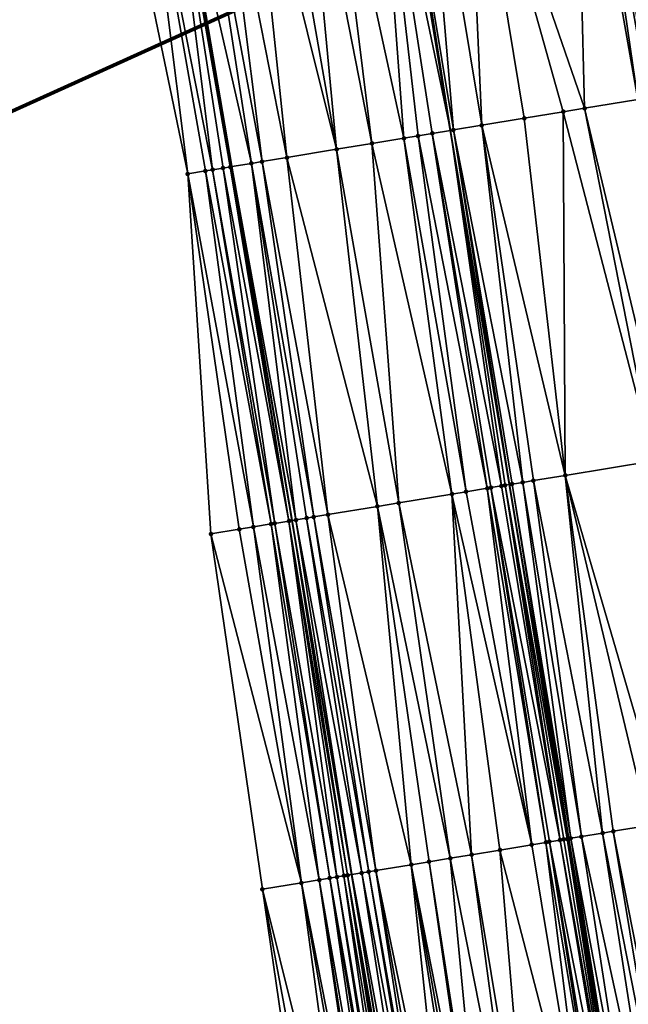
# Model space of a CAD drawing. Header units: feet. Extents: x 2004186 to 2014793, y 836912 to 864902.
# Tile 17 of 256: x 2010929 to 2010963, y 837394 to 837449. Entities that reach past the tile are written whole.
import ezdxf

# ---------------------------------------------------------------- set-up
doc = ezdxf.new("R2010")
doc.units = ezdxf.units.FT
doc.header["$LTSCALE"] = 100
doc.header["$MEASUREMENT"] = 0
for name, color, linetype, lineweight in [('EP_Travel Lane', 5, 'Continuous', 40), ('GPL_Skip Line', 2, 'Continuous', 40), ('Notes', 4, 'Continuous', 0), ('Road Shots', 4, 'Continuous', 200), ('Road X-Section', 30, 'Continuous', 13)]:
    doc.layers.add(name, color=color, linetype=linetype, lineweight=lineweight)
doc.layers.add('I-77 SB_MM21-27-Surface-Border', color=7, linetype='Continuous')
doc.layers.add('I-77 SB_MM21-27-Surface-TIN', color=7, linetype='Continuous')

msp = doc.modelspace()

# ---------------------------------------------------------------- linework, layer by layer
at = {"layer": 'EP_Travel Lane'}
msp.add_polyline3d([(2010980.711119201, 837203.7629488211, 350.1659924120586), (2010977.396198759, 837223.4849883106, 350.3185868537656), (2010974.081142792, 837243.2078340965, 350.4599212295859), (2010970.765923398, 837262.931652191, 350.6161047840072), (2010967.451050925, 837282.6534062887, 350.7639193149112), (2010964.128603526, 837302.4202272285, 350.8552760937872), (2010960.821476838, 837322.1536328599, 350.9913505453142), (2010957.544235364, 837341.883121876, 351.0768485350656), (2010954.365278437, 837361.6284633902, 351.1724538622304), (2010951.186261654, 837381.3746347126, 351.2746074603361), (2010947.946378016, 837401.1094494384, 351.3431810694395), (2010944.629176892, 837420.8320900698, 351.4021458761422), (2010941.263789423, 837440.5471279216, 351.4443108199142), (2010937.898436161, 837460.2619653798, 351.4894673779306), (2010934.595256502, 837479.98617953, 351.5095648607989), (2010931.323510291, 837499.6887001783, 351.5417266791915)], dxfattribs=at)
at = {"layer": 'GPL_Skip Line'}
msp.add_polyline3d([(2010992.851467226, 837205.7980384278, 350.4098048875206), (2010989.58635184, 837225.5288545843, 350.5596984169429), (2010986.321164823, 837245.2601035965, 350.6955446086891), (2010983.055969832, 837264.9914007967, 350.8862744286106), (2010979.790806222, 837284.7225083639, 350.9773139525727), (2010976.508586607, 837304.4728863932, 351.0997078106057), (2010973.214549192, 837324.2039165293, 351.2102353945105), (2010969.917797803, 837343.9301678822, 351.2973701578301), (2010966.621099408, 837363.6561021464, 351.4134325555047), (2010963.324303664, 837383.3826189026, 351.4958872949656), (2010960.027627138, 837403.1084223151, 351.5761947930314), (2010956.730891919, 837422.83457692, 351.6455270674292), (2010953.434121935, 837442.5609395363, 351.6993970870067), (2010950.157691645, 837462.2905621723, 351.7579283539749), (2010946.897765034, 837482.0225413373, 351.7877070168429), (2010943.645469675, 837501.7424941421, 351.8006070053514)], dxfattribs=at)
at = {"layer": 'I-77 SB_MM21-27-Surface-Border', "color": 3, "linetype": 'ByBlock', "lineweight": -2}
msp.add_polyline3d([(2010958.91631094, 837301.5562271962, 350.7143849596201), (2010955.642808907, 837321.2972248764, 350.8335617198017), (2010952.376735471, 837341.0284214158, 350.9465806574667), (2010949.30803679, 837360.7919187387, 351.040779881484), (2010945.844506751, 837380.4913089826, 351.1120376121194), (2010942.973227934, 837400.286834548, 351.1769895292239), (2010940.10181595, 837420.0831646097, 351.232526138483), (2010938.808890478, 837440.1409910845, 351.367271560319), (2010934.753537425, 837459.7416590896, 351.3818741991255), (2010934.095683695, 837479.9034819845, 351.5309226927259), (2010931.06335951, 837499.6453453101, 351.5206884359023)], dxfattribs=at)
at = {"layer": 'I-77 SB_MM21-27-Surface-TIN', "color": 128, "linetype": 'ByBlock', "lineweight": -2}
for points in [[(2010963.364463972, 837464.4760950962, 351.9875588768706), (2010962.575207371, 837464.3454275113, 351.9970251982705), (2010966.038635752, 837444.6466514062, 351.9435862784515)], [(2010960.404738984, 837463.9861685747, 351.990819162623), (2010954.287916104, 837462.9740035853, 351.8509434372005), (2010960.908409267, 837443.7976659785, 351.8686395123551)], [(2010960.996687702, 837464.0841314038, 351.9995866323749), (2010960.404738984, 837463.9861685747, 351.990819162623), (2010963.86816791, 837444.2873891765, 351.9394242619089)], [(2010960.404738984, 837463.9861685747, 351.990819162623), (2010960.908409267, 837443.7976659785, 351.8686395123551), (2010963.86816791, 837444.2873891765, 351.9394242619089)], [(2010961.588633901, 837464.1821094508, 352.001976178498), (2010960.996687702, 837464.0841314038, 351.9995866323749), (2010964.460117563, 837444.3853463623, 351.9490390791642)], [(2010960.996687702, 837464.0841314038, 351.9995866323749), (2010963.86816791, 837444.2873891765, 351.9394242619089), (2010964.460117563, 837444.3853463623, 351.9490390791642)], [(2010961.588633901, 837464.1821094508, 352.001976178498), (2010965.446692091, 837444.5486580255, 351.9470753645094), (2010962.180577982, 837464.280100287, 351.9990055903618)], [(2010961.588633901, 837464.1821094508, 352.001976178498), (2010964.854748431, 837444.4506646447, 351.9505644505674), (2010965.446692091, 837444.5486580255, 351.9470753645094)], [(2010961.588633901, 837464.1821094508, 352.001976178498), (2010964.460117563, 837444.3853463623, 351.9490390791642), (2010964.854748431, 837444.4506646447, 351.9505644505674)], [(2010962.575207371, 837464.3454275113, 351.9970251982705), (2010962.180577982, 837464.280100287, 351.9990055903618), (2010965.446692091, 837444.5486580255, 351.9470753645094)], [(2010962.575207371, 837464.3454275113, 351.9970251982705), (2010965.446692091, 837444.5486580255, 351.9470753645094), (2010966.038635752, 837444.6466514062, 351.9435862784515)], [(2010951.920115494, 837462.5821869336, 351.8013450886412), (2010955.186212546, 837442.8508477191, 351.7390574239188), (2010954.287916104, 837462.9740035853, 351.8509434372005)], [(2010960.908409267, 837443.7976659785, 351.8686395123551), (2010954.287916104, 837462.9740035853, 351.8509434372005), (2010959.72450759, 837443.6017659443, 351.844219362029)], [(2010959.72450759, 837443.6017659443, 351.844219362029), (2010954.287916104, 837462.9740035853, 351.8509434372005), (2010957.554017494, 837443.2426381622, 351.7913825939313)], [(2010954.287916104, 837462.9740035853, 351.8509434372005), (2010955.186212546, 837442.8508477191, 351.7390574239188), (2010957.554017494, 837443.2426381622, 351.7913825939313)], [(2010949.354995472, 837462.157735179, 351.7407884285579), (2010953.434121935, 837442.5609395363, 351.6993970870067), (2010950.157691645, 837462.2905621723, 351.7579283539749)], [(2010950.341579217, 837462.3209911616, 351.7618548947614), (2010950.157691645, 837462.2905621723, 351.7579283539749), (2010953.434121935, 837442.5609395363, 351.6993970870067)], [(2010951.920115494, 837462.5821869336, 351.8013450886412), (2010950.341579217, 837462.3209911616, 351.7618548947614), (2010953.607674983, 837442.5896597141, 351.7021379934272)], [(2010950.341579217, 837462.3209911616, 351.7618548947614), (2010953.434121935, 837442.5609395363, 351.6993970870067), (2010953.607674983, 837442.5896597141, 351.7021379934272)], [(2010951.920115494, 837462.5821869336, 351.8013450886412), (2010953.607674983, 837442.5896597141, 351.7021379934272), (2010955.186212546, 837442.8508477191, 351.7390574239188)], [(2010946.592558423, 837461.700633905, 351.6753155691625), (2010945.211340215, 837461.472081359, 351.6433792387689), (2010949.0693873, 837441.8386970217, 351.6130747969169)], [(2010949.354995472, 837462.157735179, 351.7407884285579), (2010946.592558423, 837461.700633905, 351.6753155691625), (2010950.845239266, 837442.1325503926, 351.6485032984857)], [(2010946.592558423, 837461.700633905, 351.6753155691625), (2010949.0693873, 837441.8386970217, 351.6130747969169), (2010950.845239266, 837442.1325503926, 351.6485032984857)], [(2010949.354995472, 837462.157735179, 351.7407884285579), (2010952.423775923, 837442.3937438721, 351.683440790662), (2010953.434121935, 837442.5609395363, 351.6993970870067)], [(2010949.354995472, 837462.157735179, 351.7407884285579), (2010951.634507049, 837442.2631504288, 351.6647786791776), (2010952.423775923, 837442.3937438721, 351.683440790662)], [(2010949.354995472, 837462.157735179, 351.7407884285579), (2010950.845239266, 837442.1325503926, 351.6485032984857), (2010951.634507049, 837442.2631504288, 351.6647786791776)], [(2010943.632808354, 837461.2108589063, 351.6150713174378), (2010942.251592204, 837460.982293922, 351.5883478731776), (2010947.096220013, 837441.5121838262, 351.577131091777)], [(2010945.211340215, 837461.472081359, 351.6433792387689), (2010943.632808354, 837461.2108589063, 351.6150713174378), (2010947.096220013, 837441.5121838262, 351.577131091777)], [(2010945.211340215, 837461.472081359, 351.6433792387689), (2010947.096220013, 837441.5121838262, 351.577131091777), (2010949.0693873, 837441.8386970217, 351.6130747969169)], [(2010940.475743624, 837460.6884200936, 351.5559016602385), (2010939.291842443, 837460.4925170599, 351.5288844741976), (2010942.952570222, 837440.8264969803, 351.5049565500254)], [(2010942.251592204, 837460.982293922, 351.5883478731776), (2010940.475743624, 837460.6884200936, 351.5559016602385), (2010944.333787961, 837441.0550523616, 351.531513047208)], [(2010940.475743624, 837460.6884200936, 351.5559016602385), (2010942.952570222, 837440.8264969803, 351.5049565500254), (2010944.333787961, 837441.0550523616, 351.531513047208)], [(2010942.251592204, 837460.982293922, 351.5883478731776), (2010944.333787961, 837441.0550523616, 351.531513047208), (2010947.096220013, 837441.5121838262, 351.577131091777)], [(2010936.332081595, 837460.0028071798, 351.4413483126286), (2010934.753537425, 837459.7416590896, 351.3818741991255), (2010938.808890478, 837440.1409910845, 351.367271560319)], [(2010937.713304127, 837460.2313336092, 351.4842303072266), (2010936.332081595, 837460.0028071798, 351.4413483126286), (2010940.190120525, 837440.369472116, 351.4207453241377)], [(2010936.332081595, 837460.0028071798, 351.4413483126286), (2010939.79548491, 837440.3041825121, 351.408837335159), (2010940.190120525, 837440.369472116, 351.4207453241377)], [(2010936.332081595, 837460.0028071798, 351.4413483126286), (2010938.808890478, 837440.1409910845, 351.367271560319), (2010939.79548491, 837440.3041825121, 351.408837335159)], [(2010937.713304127, 837460.2313336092, 351.4842303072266), (2010941.176705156, 837440.5327227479, 351.4408770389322), (2010937.898436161, 837460.2619653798, 351.4894673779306)], [(2010937.713304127, 837460.2313336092, 351.4842303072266), (2010940.782069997, 837440.4674303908, 351.4299658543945), (2010941.176705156, 837440.5327227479, 351.4408770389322)], [(2010937.713304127, 837460.2313336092, 351.4842303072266), (2010940.190120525, 837440.369472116, 351.4207453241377), (2010940.782069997, 837440.4674303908, 351.4299658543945)], [(2010939.291842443, 837460.4925170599, 351.5288844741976), (2010937.898436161, 837460.2619653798, 351.4894673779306), (2010942.360617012, 837440.7285612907, 351.4875593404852)], [(2010941.176705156, 837440.5327227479, 351.4408770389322), (2010941.263789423, 837440.5471279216, 351.4443108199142), (2010937.898436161, 837460.2619653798, 351.4894673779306)], [(2010942.360617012, 837440.7285612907, 351.4875593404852), (2010937.898436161, 837460.2619653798, 351.4894673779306), (2010941.263789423, 837440.5471279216, 351.4443108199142)], [(2010939.291842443, 837460.4925170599, 351.5288844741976), (2010942.360617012, 837440.7285612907, 351.4875593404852), (2010942.952570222, 837440.8264969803, 351.5049565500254)], [(2010963.86816791, 837444.2873891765, 351.9394242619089), (2010960.908409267, 837443.7976659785, 351.8686395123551), (2010965.555747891, 837424.2947381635, 351.8580291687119)], [(2010959.72450759, 837443.6017659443, 351.844219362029), (2010957.554017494, 837443.2426381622, 351.7913825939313), (2010959.83354828, 837423.3479373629, 351.722099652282)], [(2010960.908409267, 837443.7976659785, 351.8686395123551), (2010959.72450759, 837443.6017659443, 351.844219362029), (2010964.766478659, 837424.1641468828, 351.8385803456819)], [(2010959.72450759, 837443.6017659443, 351.844219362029), (2010959.83354828, 837423.3479373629, 351.722099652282), (2010964.766478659, 837424.1641468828, 351.8385803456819)], [(2010960.908409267, 837443.7976659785, 351.8686395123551), (2010964.766478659, 837424.1641468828, 351.8385803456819), (2010965.555747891, 837424.2947381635, 351.8580291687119)], [(2010959.83354828, 837423.3479373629, 351.722099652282), (2010957.554017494, 837443.2426381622, 351.7913825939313), (2010955.186212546, 837442.8508477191, 351.7390574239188)], [(2010952.423775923, 837442.3937438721, 351.683440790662), (2010956.281837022, 837422.7602748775, 351.6352036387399), (2010953.434121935, 837442.5609395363, 351.6993970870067)], [(2010953.607674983, 837442.5896597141, 351.7021379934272), (2010953.434121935, 837442.5609395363, 351.6993970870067), (2010956.730891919, 837422.83457692, 351.6455270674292)], [(2010956.479153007, 837422.7929306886, 351.6371728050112), (2010956.730891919, 837422.83457692, 351.6455270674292), (2010953.434121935, 837442.5609395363, 351.6993970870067)], [(2010956.479153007, 837422.7929306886, 351.6371728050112), (2010953.434121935, 837442.5609395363, 351.6993970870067), (2010956.281837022, 837422.7602748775, 351.6352036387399)], [(2010955.186212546, 837442.8508477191, 351.7390574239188), (2010953.607674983, 837442.5896597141, 351.7021379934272), (2010957.465744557, 837422.9561395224, 351.6724415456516)], [(2010953.607674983, 837442.5896597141, 351.7021379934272), (2010956.730891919, 837422.83457692, 351.6455270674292), (2010956.873789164, 837422.8582170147, 351.6502692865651)], [(2010953.607674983, 837442.5896597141, 351.7021379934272), (2010956.873789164, 837422.8582170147, 351.6502692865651), (2010957.465744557, 837422.9561395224, 351.6724415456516)], [(2010959.83354828, 837423.3479373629, 351.722099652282), (2010955.186212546, 837442.8508477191, 351.7390574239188), (2010958.057697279, 837423.0540781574, 351.6887751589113)], [(2010958.057697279, 837423.0540781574, 351.6887751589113), (2010955.186212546, 837442.8508477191, 351.7390574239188), (2010957.465744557, 837422.9561395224, 351.6724415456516)], [(2010950.845239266, 837442.1325503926, 351.6485032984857), (2010949.0693873, 837441.8386970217, 351.6130747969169), (2010953.519406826, 837422.3031322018, 351.5936314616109)], [(2010951.634507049, 837442.2631504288, 351.6647786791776), (2010950.845239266, 837442.1325503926, 351.6485032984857), (2010954.308673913, 837422.4337364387, 351.6083896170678)], [(2010950.845239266, 837442.1325503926, 351.6485032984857), (2010953.519406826, 837422.3031322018, 351.5936314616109), (2010954.308673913, 837422.4337364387, 351.6083896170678)], [(2010952.423775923, 837442.3937438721, 351.683440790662), (2010951.634507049, 837442.2631504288, 351.6647786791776), (2010955.492579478, 837422.6296129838, 351.6413192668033)], [(2010951.634507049, 837442.2631504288, 351.6647786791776), (2010954.308673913, 837422.4337364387, 351.6083896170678), (2010955.492579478, 837422.6296129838, 351.6413192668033)], [(2010952.423775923, 837442.3937438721, 351.683440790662), (2010955.68989515, 837422.6622706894, 351.6426026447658), (2010956.281837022, 837422.7602748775, 351.6352036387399)], [(2010952.423775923, 837442.3937438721, 351.683440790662), (2010955.492579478, 837422.6296129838, 351.6413192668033), (2010955.68989515, 837422.6622706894, 351.6426026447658)], [(2010947.096220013, 837441.5121838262, 351.577131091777), (2010944.333787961, 837441.0550523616, 351.531513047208), (2010949.37575491, 837421.6174581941, 351.5167897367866)], [(2010949.0693873, 837441.8386970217, 351.6130747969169), (2010947.096220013, 837441.5121838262, 351.577131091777), (2010950.559652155, 837421.8133850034, 351.5315219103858)], [(2010947.096220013, 837441.5121838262, 351.577131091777), (2010949.37575491, 837421.6174581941, 351.5167897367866), (2010950.559652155, 837421.8133850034, 351.5315219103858)], [(2010949.0693873, 837441.8386970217, 351.6130747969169), (2010950.559652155, 837421.8133850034, 351.5315219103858), (2010953.519406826, 837422.3031322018, 351.5936314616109)], [(2010942.952570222, 837440.8264969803, 351.5049565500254), (2010942.360617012, 837440.7285612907, 351.4875593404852), (2010945.824054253, 837421.0297316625, 351.4530807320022)], [(2010944.333787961, 837441.0550523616, 351.531513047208), (2010942.952570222, 837440.8264969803, 351.5049565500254), (2010946.613321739, 837421.1603334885, 351.4687117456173)], [(2010942.952570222, 837440.8264969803, 351.5049565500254), (2010945.824054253, 837421.0297316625, 351.4530807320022), (2010946.613321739, 837421.1603334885, 351.4687117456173)], [(2010944.333787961, 837441.0550523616, 351.531513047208), (2010946.613321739, 837421.1603334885, 351.4687117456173), (2010949.37575491, 837421.6174581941, 351.5167897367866)], [(2010939.79548491, 837440.3041825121, 351.408837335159), (2010938.808890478, 837440.1409910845, 351.367271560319), (2010942.46963864, 837420.4748478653, 351.3236680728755)], [(2010940.190120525, 837440.369472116, 351.4207453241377), (2010939.79548491, 837440.3041825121, 351.408837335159), (2010943.456235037, 837420.6380274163, 351.369538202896)], [(2010939.79548491, 837440.3041825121, 351.408837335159), (2010942.46963864, 837420.4748478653, 351.3236680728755), (2010943.456235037, 837420.6380274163, 351.369538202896)], [(2010940.782069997, 837440.4674303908, 351.4299658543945), (2010940.190120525, 837440.369472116, 351.4207453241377), (2010943.653553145, 837420.6706704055, 351.3761493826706)], [(2010940.190120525, 837440.369472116, 351.4207453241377), (2010943.456235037, 837420.6380274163, 351.369538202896), (2010943.653553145, 837420.6706704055, 351.3761493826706)], [(2010941.176705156, 837440.5327227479, 351.4408770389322), (2010940.782069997, 837440.4674303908, 351.4299658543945), (2010944.442821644, 837420.8012661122, 351.3939957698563)], [(2010940.782069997, 837440.4674303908, 351.4299658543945), (2010943.653553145, 837420.6706704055, 351.3761493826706), (2010944.442821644, 837420.8012661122, 351.3939957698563)], [(2010941.176705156, 837440.5327227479, 351.4408770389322), (2010944.442821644, 837420.8012661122, 351.3939957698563), (2010941.263789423, 837440.5471279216, 351.4443108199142)], [(2010942.360617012, 837440.7285612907, 351.4875593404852), (2010941.263789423, 837440.5471279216, 351.4443108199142), (2010944.837459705, 837420.8665409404, 351.4112549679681)], [(2010944.442821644, 837420.8012661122, 351.3939957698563), (2010944.629176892, 837420.8320900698, 351.4021458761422), (2010941.263789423, 837440.5471279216, 351.4443108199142)], [(2010944.837459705, 837420.8665409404, 351.4112549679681), (2010941.263789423, 837440.5471279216, 351.4443108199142), (2010944.629176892, 837420.8320900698, 351.4021458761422)], [(2010942.360617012, 837440.7285612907, 351.4875593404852), (2010945.429417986, 837420.964445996, 351.4397455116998), (2010945.824054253, 837421.0297316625, 351.4530807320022)], [(2010942.360617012, 837440.7285612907, 351.4875593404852), (2010944.837459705, 837420.8665409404, 351.4112549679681), (2010945.429417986, 837420.964445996, 351.4397455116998)], [(2010938.808890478, 837440.1409910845, 351.367271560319), (2010941.680365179, 837420.3442821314, 351.2949703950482), (2010942.46963864, 837420.4748478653, 351.3236680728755)], [(2010938.808890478, 837440.1409910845, 351.367271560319), (2010940.10181595, 837420.0831646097, 351.232526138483), (2010941.680365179, 837420.3442821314, 351.2949703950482)], [(2010964.766478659, 837424.1641468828, 351.8385803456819), (2010959.83354828, 837423.3479373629, 351.722099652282), (2010965.467449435, 837404.0083936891, 351.7113047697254)], [(2010959.83354828, 837423.3479373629, 351.722099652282), (2010958.057697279, 837423.0540781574, 351.6887751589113), (2010961.915730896, 837403.4207751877, 351.6280820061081)], [(2010959.83354828, 837423.3479373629, 351.722099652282), (2010964.480858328, 837403.8451821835, 351.6835411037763), (2010965.467449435, 837404.0083936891, 351.7113047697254)], [(2010959.83354828, 837423.3479373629, 351.722099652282), (2010962.50768167, 837403.518725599, 351.6378516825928), (2010964.480858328, 837403.8451821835, 351.6835411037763)], [(2010959.83354828, 837423.3479373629, 351.722099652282), (2010961.915730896, 837403.4207751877, 351.6280820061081), (2010962.50768167, 837403.518725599, 351.6378516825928)], [(2010959.547916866, 837403.0290396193, 351.5696409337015), (2010956.281837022, 837422.7602748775, 351.6352036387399), (2010955.68989515, 837422.6622706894, 351.6426026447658)], [(2010959.547916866, 837403.0290396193, 351.5696409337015), (2010956.479153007, 837422.7929306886, 351.6371728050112), (2010956.281837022, 837422.7602748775, 351.6352036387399)], [(2010959.942549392, 837403.0943478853, 351.573812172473), (2010956.730891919, 837422.83457692, 351.6455270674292), (2010956.479153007, 837422.7929306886, 351.6371728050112)], [(2010959.942549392, 837403.0943478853, 351.573812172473), (2010956.479153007, 837422.7929306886, 351.6371728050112), (2010959.745232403, 837403.0616981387, 351.5704412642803)], [(2010959.745232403, 837403.0616981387, 351.5704412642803), (2010956.479153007, 837422.7929306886, 351.6371728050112), (2010959.547916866, 837403.0290396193, 351.5696409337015)], [(2010956.873789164, 837422.8582170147, 351.6502692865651), (2010956.730891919, 837422.83457692, 351.6455270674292), (2010960.027627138, 837403.1084223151, 351.5761947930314)], [(2010959.942549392, 837403.0943478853, 351.573812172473), (2010960.027627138, 837403.1084223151, 351.5761947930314), (2010956.730891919, 837422.83457692, 351.6455270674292)], [(2010960.139867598, 837403.1269902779, 351.5793381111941), (2010957.465744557, 837422.9561395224, 351.6724415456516), (2010956.873789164, 837422.8582170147, 351.6502692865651)], [(2010960.139867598, 837403.1269902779, 351.5793381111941), (2010956.873789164, 837422.8582170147, 351.6502692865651), (2010960.027627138, 837403.1084223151, 351.5761947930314)], [(2010958.057697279, 837423.0540781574, 351.6887751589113), (2010957.465744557, 837422.9561395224, 351.6724415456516), (2010960.731826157, 837403.2248936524, 351.6028908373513)], [(2010960.731826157, 837403.2248936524, 351.6028908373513), (2010957.465744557, 837422.9561395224, 351.6724415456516), (2010960.139867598, 837403.1269902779, 351.5793381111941)], [(2010958.057697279, 837423.0540781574, 351.6887751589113), (2010960.731826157, 837403.2248936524, 351.6028908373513), (2010961.915730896, 837403.4207751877, 351.6280820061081)], [(2010953.519406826, 837422.3031322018, 351.5936314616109), (2010950.559652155, 837421.8133850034, 351.5315219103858), (2010954.614991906, 837402.2127973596, 351.4849540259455)], [(2010957.969386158, 837402.7678102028, 351.5518866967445), (2010954.308673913, 837422.4337364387, 351.6083896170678), (2010953.519406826, 837422.3031322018, 351.5936314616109)], [(2010957.969386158, 837402.7678102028, 351.5518866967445), (2010953.519406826, 837422.3031322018, 351.5936314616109), (2010956.193530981, 837402.4739762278, 351.5175201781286)], [(2010953.519406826, 837422.3031322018, 351.5936314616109), (2010954.614991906, 837402.2127973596, 351.4849540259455), (2010956.193530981, 837402.4739762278, 351.5175201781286)], [(2010957.969386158, 837402.7678102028, 351.5518866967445), (2010955.492579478, 837422.6296129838, 351.6413192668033), (2010954.308673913, 837422.4337364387, 351.6083896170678)], [(2010958.758657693, 837402.8983875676, 351.571706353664), (2010955.68989515, 837422.6622706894, 351.6426026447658), (2010955.492579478, 837422.6296129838, 351.6413192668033)], [(2010958.758657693, 837402.8983875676, 351.571706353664), (2010955.492579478, 837422.6296129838, 351.6413192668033), (2010957.969386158, 837402.7678102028, 351.5518866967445)], [(2010959.547916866, 837403.0290396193, 351.5696409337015), (2010955.68989515, 837422.6622706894, 351.6426026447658), (2010958.955974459, 837402.9310386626, 351.5746822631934)], [(2010958.955974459, 837402.9310386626, 351.5746822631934), (2010955.68989515, 837422.6622706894, 351.6426026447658), (2010958.758657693, 837402.8983875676, 351.571706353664)], [(2010949.37575491, 837421.6174581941, 351.5167897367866), (2010946.613321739, 837421.1603334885, 351.4687117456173), (2010951.260604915, 837401.6577406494, 351.4308755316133)], [(2010950.559652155, 837421.8133850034, 351.5315219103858), (2010949.37575491, 837421.6174581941, 351.5167897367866), (2010953.431091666, 837402.0168886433, 351.4677276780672)], [(2010949.37575491, 837421.6174581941, 351.5167897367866), (2010952.247188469, 837401.8209977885, 351.4452673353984), (2010953.431091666, 837402.0168886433, 351.4677276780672)], [(2010949.37575491, 837421.6174581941, 351.5167897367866), (2010951.260604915, 837401.6577406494, 351.4308755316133), (2010952.247188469, 837401.8209977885, 351.4452673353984)], [(2010950.559652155, 837421.8133850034, 351.5315219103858), (2010953.431091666, 837402.0168886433, 351.4677276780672), (2010954.614991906, 837402.2127973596, 351.4849540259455)], [(2010945.824054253, 837421.0297316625, 351.4530807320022), (2010945.429417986, 837420.964445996, 351.4397455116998), (2010948.892798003, 837401.2659620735, 351.3850367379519)], [(2010946.613321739, 837421.1603334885, 351.4687117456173), (2010945.824054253, 837421.0297316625, 351.4530807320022), (2010949.287433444, 837401.3312527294, 351.3943682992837)], [(2010945.824054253, 837421.0297316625, 351.4530807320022), (2010948.892798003, 837401.2659620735, 351.3850367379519), (2010949.287433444, 837401.3312527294, 351.3943682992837)], [(2010946.613321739, 837421.1603334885, 351.4687117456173), (2010949.287433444, 837401.3312527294, 351.3943682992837), (2010951.260604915, 837401.6577406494, 351.4308755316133)], [(2010943.456235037, 837420.6380274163, 351.369538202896), (2010942.46963864, 837420.4748478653, 351.3236680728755), (2010946.130335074, 837400.8090171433, 351.2934427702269)], [(2010943.653553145, 837420.6706704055, 351.3761493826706), (2010943.456235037, 837420.6380274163, 351.369538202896), (2010946.722290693, 837400.9069382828, 351.3117899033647)], [(2010943.456235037, 837420.6380274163, 351.369538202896), (2010946.130335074, 837400.8090171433, 351.2934427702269), (2010946.722290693, 837400.9069382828, 351.3117899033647)], [(2010944.442821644, 837420.8012661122, 351.3939957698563), (2010943.653553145, 837420.6706704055, 351.3761493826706), (2010947.116925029, 837400.9722356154, 351.3191649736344)], [(2010943.653553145, 837420.6706704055, 351.3761493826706), (2010946.722290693, 837400.9069382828, 351.3117899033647), (2010947.116925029, 837400.9722356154, 351.3191649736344)], [(2010944.442821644, 837420.8012661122, 351.3939957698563), (2010947.708877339, 837401.0701767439, 351.331654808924), (2010944.629176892, 837420.8320900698, 351.4021458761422)], [(2010944.442821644, 837420.8012661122, 351.3939957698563), (2010947.511558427, 837401.0375386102, 351.3248809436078), (2010947.708877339, 837401.0701767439, 351.331654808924)], [(2010944.442821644, 837420.8012661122, 351.3939957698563), (2010947.116925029, 837400.9722356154, 351.3191649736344), (2010947.511558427, 837401.0375386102, 351.3248809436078)], [(2010944.837459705, 837420.8665409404, 351.4112549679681), (2010944.629176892, 837420.8320900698, 351.4021458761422), (2010947.946378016, 837401.1094494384, 351.3431810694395)], [(2010947.708877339, 837401.0701767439, 351.331654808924), (2010947.946378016, 837401.1094494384, 351.3431810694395), (2010944.629176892, 837420.8320900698, 351.4021458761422)], [(2010945.429417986, 837420.964445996, 351.4397455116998), (2010944.837459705, 837420.8665409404, 351.4112549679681), (2010948.498159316, 837401.2006910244, 351.3699598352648)], [(2010944.837459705, 837420.8665409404, 351.4112549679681), (2010947.946378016, 837401.1094494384, 351.3431810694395), (2010948.498159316, 837401.2006910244, 351.3699598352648)], [(2010945.429417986, 837420.964445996, 351.4397455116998), (2010948.498159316, 837401.2006910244, 351.3699598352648), (2010948.892798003, 837401.2659620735, 351.3850367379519)], [(2010941.680365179, 837420.3442821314, 351.2949703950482), (2010940.10181595, 837420.0831646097, 351.232526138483), (2010945.143736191, 837400.6458526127, 351.2519143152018)], [(2010940.10181595, 837420.0831646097, 351.232526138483), (2010942.973227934, 837400.286834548, 351.1769895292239), (2010945.143736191, 837400.6458526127, 351.2519143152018)], [(2010942.46963864, 837420.4748478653, 351.3236680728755), (2010941.680365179, 837420.3442821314, 351.2949703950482), (2010945.143736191, 837400.6458526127, 351.2519143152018)], [(2010942.46963864, 837420.4748478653, 351.3236680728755), (2010945.143736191, 837400.6458526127, 351.2519143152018), (2010946.130335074, 837400.8090171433, 351.2934427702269)], [(2010965.773718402, 837383.7877507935, 351.5538087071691), (2010962.50768167, 837403.518725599, 351.6378516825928), (2010961.915730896, 837403.4207751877, 351.6280820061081)], [(2010966.365672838, 837383.8856790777, 351.5642606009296), (2010964.480858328, 837403.8451821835, 351.6835411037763), (2010962.50768167, 837403.518725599, 351.6378516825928)], [(2010965.773718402, 837383.7877507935, 351.5538087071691), (2010966.365672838, 837383.8856790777, 351.5642606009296), (2010962.50768167, 837403.518725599, 351.6378516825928)], [(2010962.024677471, 837383.1675151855, 351.4919738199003), (2010958.955974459, 837402.9310386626, 351.5746822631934), (2010958.758657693, 837402.8983875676, 351.571706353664)], [(2010962.813937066, 837383.2981646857, 351.4911274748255), (2010959.547916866, 837403.0290396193, 351.5696409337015), (2010958.955974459, 837402.9310386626, 351.5746822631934)], [(2010962.813937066, 837383.2981646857, 351.4911274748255), (2010958.955974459, 837402.9310386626, 351.5746822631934), (2010962.221995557, 837383.2001583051, 351.4953902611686)], [(2010962.221995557, 837383.2001583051, 351.4953902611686), (2010958.955974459, 837402.9310386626, 351.5746822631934), (2010962.024677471, 837383.1675151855, 351.4919738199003)], [(2010963.011249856, 837383.330839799, 351.4885158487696), (2010959.745232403, 837403.0616981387, 351.5704412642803), (2010959.547916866, 837403.0290396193, 351.5696409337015)], [(2010963.011249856, 837383.330839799, 351.4885158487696), (2010959.547916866, 837403.0290396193, 351.5696409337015), (2010962.813937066, 837383.2981646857, 351.4911274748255)], [(2010963.011249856, 837383.330839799, 351.4885158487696), (2010959.942549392, 837403.0943478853, 351.573812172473), (2010959.745232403, 837403.0616981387, 351.5704412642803)], [(2010963.208567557, 837383.3634852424, 351.4914944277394), (2010960.027627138, 837403.1084223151, 351.5761947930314), (2010959.942549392, 837403.0943478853, 351.573812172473)], [(2010963.208567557, 837383.3634852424, 351.4914944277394), (2010959.942549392, 837403.0943478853, 351.573812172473), (2010963.011249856, 837383.330839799, 351.4885158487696)], [(2010960.139867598, 837403.1269902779, 351.5793381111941), (2010960.027627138, 837403.1084223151, 351.5761947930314), (2010963.324303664, 837383.3826189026, 351.4958872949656)], [(2010963.208567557, 837383.3634852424, 351.4914944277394), (2010963.324303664, 837383.3826189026, 351.4958872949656), (2010960.027627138, 837403.1084223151, 351.5761947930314)], [(2010963.800532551, 837383.4613497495, 351.5139629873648), (2010960.731826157, 837403.2248936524, 351.6028908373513), (2010960.139867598, 837403.1269902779, 351.5793381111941)], [(2010963.800532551, 837383.4613497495, 351.5139629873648), (2010960.139867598, 837403.1269902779, 351.5793381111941), (2010963.324303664, 837383.3826189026, 351.4958872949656)], [(2010964.984446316, 837383.657176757, 351.5404364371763), (2010961.915730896, 837403.4207751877, 351.6280820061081), (2010960.731826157, 837403.2248936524, 351.6028908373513)], [(2010964.984446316, 837383.657176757, 351.5404364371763), (2010960.731826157, 837403.2248936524, 351.6028908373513), (2010963.800532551, 837383.4613497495, 351.5139629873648)], [(2010965.773718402, 837383.7877507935, 351.5538087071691), (2010961.915730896, 837403.4207751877, 351.6280820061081), (2010964.984446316, 837383.657176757, 351.5404364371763)], [(2010956.193530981, 837402.4739762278, 351.5175201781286), (2010954.614991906, 837402.2127973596, 351.4849540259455), (2010957.880987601, 837382.4820704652, 351.4087739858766)], [(2010961.235402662, 837383.036957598, 351.4755022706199), (2010957.969386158, 837402.7678102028, 351.5518866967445), (2010956.193530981, 837402.4739762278, 351.5175201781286)], [(2010961.235402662, 837383.036957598, 351.4755022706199), (2010956.193530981, 837402.4739762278, 351.5175201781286), (2010957.880987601, 837382.4820704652, 351.4087739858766)], [(2010961.235402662, 837383.036957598, 351.4755022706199), (2010958.758657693, 837402.8983875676, 351.571706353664), (2010957.969386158, 837402.7678102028, 351.5518866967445)], [(2010962.024677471, 837383.1675151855, 351.4919738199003), (2010958.758657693, 837402.8983875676, 351.571706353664), (2010961.235402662, 837383.036957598, 351.4755022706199)], [(2010955.315852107, 837382.0577121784, 351.3639326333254), (2010953.431091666, 837402.0168886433, 351.4677276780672), (2010952.247188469, 837401.8209977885, 351.4452673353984)], [(2010957.289033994, 837382.3841371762, 351.3992651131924), (2010954.614991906, 837402.2127973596, 351.4849540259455), (2010953.431091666, 837402.0168886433, 351.4677276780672)], [(2010957.289033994, 837382.3841371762, 351.3992651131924), (2010953.431091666, 837402.0168886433, 351.4677276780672), (2010955.315852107, 837382.0577121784, 351.3639326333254)], [(2010957.289033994, 837382.3841371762, 351.3992651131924), (2010957.880987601, 837382.4820704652, 351.4087739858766), (2010954.614991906, 837402.2127973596, 351.4849540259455)], [(2010952.356088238, 837381.568020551, 351.3211330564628), (2010949.287433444, 837401.3312527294, 351.3943682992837), (2010948.892798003, 837401.2659620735, 351.3850367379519)], [(2010953.342676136, 837381.7312514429, 351.3353337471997), (2010951.260604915, 837401.6577406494, 351.4308755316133), (2010949.287433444, 837401.3312527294, 351.3943682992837)], [(2010953.342676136, 837381.7312514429, 351.3353337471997), (2010949.287433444, 837401.3312527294, 351.3943682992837), (2010952.750722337, 837381.6333193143, 351.3256062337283)], [(2010952.750722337, 837381.6333193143, 351.3256062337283), (2010949.287433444, 837401.3312527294, 351.3943682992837), (2010952.356088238, 837381.568020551, 351.3211330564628)], [(2010955.118535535, 837382.0250599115, 351.362239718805), (2010952.247188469, 837401.8209977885, 351.4452673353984), (2010951.260604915, 837401.6577406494, 351.4308755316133)], [(2010955.118535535, 837382.0250599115, 351.362239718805), (2010951.260604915, 837401.6577406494, 351.4308755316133), (2010954.723898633, 837381.9597780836, 351.3545756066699)], [(2010954.723898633, 837381.9597780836, 351.3545756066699), (2010951.260604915, 837401.6577406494, 351.4308755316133), (2010954.329265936, 837381.8944708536, 351.3516976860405)], [(2010954.329265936, 837381.8944708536, 351.3516976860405), (2010951.260604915, 837401.6577406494, 351.4308755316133), (2010953.342676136, 837381.7312514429, 351.3353337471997)], [(2010955.315852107, 837382.0577121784, 351.3639326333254), (2010952.247188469, 837401.8209977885, 351.4452673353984), (2010955.118535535, 837382.0250599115, 351.362239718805)], [(2010949.001631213, 837381.0133869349, 351.2066380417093), (2010946.130335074, 837400.8090171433, 351.2934427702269), (2010945.143736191, 837400.6458526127, 351.2519143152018)], [(2010949.593595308, 837381.1112568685, 351.2280841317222), (2010946.722290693, 837400.9069382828, 351.3117899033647), (2010946.130335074, 837400.8090171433, 351.2934427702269)], [(2010949.593595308, 837381.1112568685, 351.2280841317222), (2010946.130335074, 837400.8090171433, 351.2934427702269), (2010949.19895003, 837381.0460256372, 351.210886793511)], [(2010949.19895003, 837381.0460256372, 351.210886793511), (2010946.130335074, 837400.8090171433, 351.2934427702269), (2010949.001631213, 837381.0133869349, 351.2066380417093)], [(2010950.185567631, 837381.2090770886, 351.2588970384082), (2010947.116925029, 837400.9722356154, 351.3191649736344), (2010946.722290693, 837400.9069382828, 351.3117899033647)], [(2010950.185567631, 837381.2090770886, 351.2588970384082), (2010946.722290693, 837400.9069382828, 351.3117899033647), (2010949.988245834, 837381.1764563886, 351.2512563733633)], [(2010949.988245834, 837381.1764563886, 351.2512563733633), (2010946.722290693, 837400.9069382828, 351.3117899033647), (2010949.593595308, 837381.1112568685, 351.2280841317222)], [(2010950.382885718, 837381.2417202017, 351.2623147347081), (2010947.511558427, 837401.0375386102, 351.3248809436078), (2010947.116925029, 837400.9722356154, 351.3191649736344)], [(2010950.382885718, 837381.2417202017, 351.2623147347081), (2010947.116925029, 837400.9722356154, 351.3191649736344), (2010950.185567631, 837381.2090770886, 351.2588970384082)], [(2010950.777515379, 837381.3070457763, 351.2617362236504), (2010947.708877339, 837401.0701767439, 351.331654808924), (2010947.511558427, 837401.0375386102, 351.3248809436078)], [(2010950.777515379, 837381.3070457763, 351.2617362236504), (2010947.511558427, 837401.0375386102, 351.3248809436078), (2010950.382885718, 837381.2417202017, 351.2623147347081)], [(2010951.172156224, 837381.3723037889, 351.2738875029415), (2010947.946378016, 837401.1094494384, 351.3431810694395), (2010947.708877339, 837401.0701767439, 351.331654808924)], [(2010951.172156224, 837381.3723037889, 351.2738875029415), (2010947.708877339, 837401.0701767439, 351.331654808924), (2010950.974833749, 837381.3396871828, 351.2654754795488)], [(2010950.974833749, 837381.3396871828, 351.2654754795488), (2010947.708877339, 837401.0701767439, 351.331654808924), (2010950.777515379, 837381.3070457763, 351.2617362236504)], [(2010951.566804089, 837381.4375193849, 351.2940307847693), (2010948.498159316, 837401.2006910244, 351.3699598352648), (2010947.946378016, 837401.1094494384, 351.3431810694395)], [(2010951.172156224, 837381.3723037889, 351.2738875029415), (2010951.186261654, 837381.3746347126, 351.2746074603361), (2010947.946378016, 837401.1094494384, 351.3431810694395)], [(2010951.566804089, 837381.4375193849, 351.2940307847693), (2010947.946378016, 837401.1094494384, 351.3431810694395), (2010951.186261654, 837381.3746347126, 351.2746074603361)], [(2010952.15876989, 837381.5353790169, 351.3174178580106), (2010948.892798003, 837401.2659620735, 351.3850367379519), (2010948.498159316, 837401.2006910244, 351.3699598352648)], [(2010952.15876989, 837381.5353790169, 351.3174178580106), (2010948.498159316, 837401.2006910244, 351.3699598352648), (2010951.566804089, 837381.4375193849, 351.2940307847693)], [(2010952.356088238, 837381.568020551, 351.3211330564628), (2010948.892798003, 837401.2659620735, 351.3850367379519), (2010952.15876989, 837381.5353790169, 351.3174178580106)], [(2010947.817715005, 837380.8175746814, 351.1773846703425), (2010945.143736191, 837400.6458526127, 351.2519143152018), (2010942.973227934, 837400.286834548, 351.1769895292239)], [(2010947.817715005, 837380.8175746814, 351.1773846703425), (2010942.973227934, 837400.286834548, 351.1769895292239), (2010946.633790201, 837380.6218143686, 351.1383447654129)], [(2010946.633790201, 837380.6218143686, 351.1383447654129), (2010942.973227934, 837400.286834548, 351.1769895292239), (2010945.844506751, 837380.4913089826, 351.1120376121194)], [(2010949.001631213, 837381.0133869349, 351.2066380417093), (2010945.143736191, 837400.6458526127, 351.2519143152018), (2010948.606996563, 837380.9480914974, 351.2015382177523)], [(2010948.606996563, 837380.9480914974, 351.2015382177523), (2010945.143736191, 837400.6458526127, 351.2519143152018), (2010947.817715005, 837380.8175746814, 351.1773846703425)]]:
    msp.add_3dface(points, dxfattribs=at)
at = {"layer": 'Notes', "lineweight": 100}
msp.add_line((2010873.126391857, 837418.3544244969, -9435.34587998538), (2011158.481494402, 837547.4420491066, -9435.34587998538), dxfattribs=at)
at = {"layer": 'Road Shots', "lineweight": 100}
for p in [(2010959.72450759, 837443.6017659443, 351.844219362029), (2010960.908409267, 837443.7976659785, 351.8686395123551), (2010957.554017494, 837443.2426381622, 351.7913825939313), (2010953.607674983, 837442.5896597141, 351.7021379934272), (2010955.186212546, 837442.8508477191, 351.7390574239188), (2010950.845239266, 837442.1325503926, 351.6485032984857), (2010951.634507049, 837442.2631504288, 351.6647786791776), (2010952.423775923, 837442.3937438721, 351.683440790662), (2010947.096220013, 837441.5121838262, 351.577131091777), (2010949.0693873, 837441.8386970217, 351.6130747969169), (2010942.952570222, 837440.8264969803, 351.5049565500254), (2010944.333787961, 837441.0550523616, 351.531513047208), (2010939.79548491, 837440.3041825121, 351.408837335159), (2010940.190120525, 837440.369472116, 351.4207453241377), (2010940.782069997, 837440.4674303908, 351.4299658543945), (2010941.176705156, 837440.5327227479, 351.4408770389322), (2010942.360617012, 837440.7285612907, 351.4875593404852), (2010938.808890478, 837440.1409910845, 351.367271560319), (2010959.83354828, 837423.3479373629, 351.722099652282), (2010956.281837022, 837422.7602748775, 351.6352036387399), (2010956.479153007, 837422.7929306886, 351.6371728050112), (2010956.873789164, 837422.8582170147, 351.6502692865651), (2010957.465744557, 837422.9561395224, 351.6724415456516), (2010958.057697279, 837423.0540781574, 351.6887751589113), (2010953.519406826, 837422.3031322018, 351.5936314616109), (2010954.308673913, 837422.4337364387, 351.6083896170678), (2010955.492579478, 837422.6296129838, 351.6413192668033), (2010955.68989515, 837422.6622706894, 351.6426026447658), (2010949.37575491, 837421.6174581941, 351.5167897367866), (2010950.559652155, 837421.8133850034, 351.5315219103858), (2010945.824054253, 837421.0297316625, 351.4530807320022), (2010946.613321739, 837421.1603334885, 351.4687117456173), (2010943.456235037, 837420.6380274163, 351.369538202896), (2010943.653553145, 837420.6706704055, 351.3761493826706), (2010944.442821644, 837420.8012661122, 351.3939957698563), (2010944.837459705, 837420.8665409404, 351.4112549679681), (2010945.429417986, 837420.964445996, 351.4397455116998), (2010940.10181595, 837420.0831646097, 351.232526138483), (2010941.680365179, 837420.3442821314, 351.2949703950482), (2010942.46963864, 837420.4748478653, 351.3236680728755), (2010962.50768167, 837403.518725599, 351.6378516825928), (2010958.955974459, 837402.9310386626, 351.5746822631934), (2010959.547916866, 837403.0290396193, 351.5696409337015), (2010959.745232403, 837403.0616981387, 351.5704412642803), (2010959.942549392, 837403.0943478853, 351.573812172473), (2010960.139867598, 837403.1269902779, 351.5793381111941), (2010960.731826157, 837403.2248936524, 351.6028908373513), (2010961.915730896, 837403.4207751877, 351.6280820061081), (2010956.193530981, 837402.4739762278, 351.5175201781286), (2010957.969386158, 837402.7678102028, 351.5518866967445), (2010958.758657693, 837402.8983875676, 351.571706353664), (2010953.431091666, 837402.0168886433, 351.4677276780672), (2010954.614991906, 837402.2127973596, 351.4849540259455), (2010949.287433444, 837401.3312527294, 351.3943682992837), (2010951.260604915, 837401.6577406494, 351.4308755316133), (2010952.247188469, 837401.8209977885, 351.4452673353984), (2010946.130335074, 837400.8090171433, 351.2934427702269), (2010946.722290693, 837400.9069382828, 351.3117899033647), (2010947.116925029, 837400.9722356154, 351.3191649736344), (2010947.511558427, 837401.0375386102, 351.3248809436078), (2010947.708877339, 837401.0701767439, 351.331654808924), (2010948.498159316, 837401.2006910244, 351.3699598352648), (2010948.892798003, 837401.2659620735, 351.3850367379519), (2010942.973227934, 837400.286834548, 351.1769895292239), (2010945.143736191, 837400.6458526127, 351.2519143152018)]:
    msp.add_point(p, dxfattribs=at)
at = {"layer": 'Road X-Section', "extrusion": (-0.1633055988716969, 0.9865715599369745, 0.002799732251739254), "elevation": 497798.0435054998, "flags": 128}
msp.add_lwpolyline([(-2120702.012947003, -1042.338050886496), (-2120703.012947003, -1042.296484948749), (-2120703.412947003, -1042.284576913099), (-2120704.012947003, -1042.275356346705), (-2120704.412947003, -1042.264445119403), (-2120705.612947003, -1042.21776263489), (-2120706.212947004, -1042.200365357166), (-2120707.612947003, -1042.1738087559), (-2120710.412947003, -1042.128190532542), (-2120712.412947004, -1042.092246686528), (-2120714.212947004, -1042.056818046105), (-2120715.012947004, -1042.040542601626), (-2120715.812947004, -1042.021880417), (-2120717.012947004, -1042.003183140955), (-2120718.612947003, -1041.966263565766), (-2120721.012947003, -1041.913938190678), (-2120723.212947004, -1041.861101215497), (-2120724.412947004, -1041.836680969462), (-2120727.412947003, -1041.765895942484), (-2120728.012947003, -1041.756281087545), (-2120728.412947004, -1041.754755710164), (-2120729.612947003, -1041.761733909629), (-2120732.612947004, -1041.811243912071), (-2120734.412947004, -1041.835520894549), (-2120737.012947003, -1041.864835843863), (-2120738.212947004, -1041.883933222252), (-2120739.412947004, -1041.911997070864), (-2120740.212947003, -1041.932134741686), (-2120740.612947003, -1041.93841341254), (-2120741.012947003, -1041.941281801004), (-2120741.212947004, -1041.944487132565), (-2120741.412947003, -1041.95000170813), (-2120741.612947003, -1041.958526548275), (-2120742.212947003, -1041.989713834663), (-2120742.612947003, -1042.004836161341), (-2120743.212947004, -1042.023439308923), (-2120743.412947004, -1042.031012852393), (-2120744.612947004, -1042.091285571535), (-2120745.612947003, -1042.134613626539), (-2120746.412947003, -1042.167772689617), (-2120748.212947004, -1042.251084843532), (-2120748.812947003, -1042.276327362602)], dxfattribs=at)
at = {"layer": 'Road X-Section', "extrusion": (-0.1633056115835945, 0.9865715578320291, 0.002799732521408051), "elevation": 497778.0161796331, "flags": 128}
msp.add_lwpolyline([(-2120700.019361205, -1042.416859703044), (-2120701.619361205, -1042.354415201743), (-2120702.419361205, -1042.325717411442), (-2120703.419361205, -1042.279847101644), (-2120703.619361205, -1042.273235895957), (-2120704.419361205, -1042.255389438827), (-2120704.819361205, -1042.238130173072), (-2120705.419361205, -1042.209639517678), (-2120705.819361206, -1042.196304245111), (-2120706.619361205, -1042.180673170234), (-2120709.419361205, -1042.132594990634), (-2120710.619361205, -1042.117862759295), (-2120713.619361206, -1042.055752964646), (-2120714.419361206, -1042.040994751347), (-2120715.619361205, -1042.008064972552), (-2120715.819361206, -1042.006781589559), (-2120716.419361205, -1042.014180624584), (-2120716.619361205, -1042.012211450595), (-2120717.019361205, -1041.999114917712), (-2120717.619361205, -1041.976942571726), (-2120718.219361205, -1041.960608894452), (-2120720.019361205, -1041.927284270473), (-2120725.019361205, -1041.810803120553), (-2120725.819361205, -1041.791354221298), (-2120727.419361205, -1041.756476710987), (-2120728.019361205, -1041.748200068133), (-2120728.419361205, -1041.747422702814), (-2120729.019361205, -1041.74823010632), (-2120729.819361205, -1041.757670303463), (-2120730.419361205, -1041.768773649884), (-2120731.619361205, -1041.791889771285), (-2120732.419361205, -1041.806387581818), (-2120733.419361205, -1041.818298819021), (-2120734.419361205, -1041.82850127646), (-2120736.419361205, -1041.84914280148), (-2120738.619361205, -1041.878916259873), (-2120739.219361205, -1041.891532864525), (-2120740.019361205, -1041.914668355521), (-2120740.419361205, -1041.929283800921), (-2120740.619361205, -1041.932150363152), (-2120741.019361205, -1041.926542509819), (-2120741.219361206, -1041.929558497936), (-2120741.619361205, -1041.944024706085), (-2120742.619361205, -1041.995791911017), (-2120743.619361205, -1042.034906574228), (-2120744.619361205, -1042.084313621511), (-2120746.619361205, -1042.169993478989), (-2120747.019361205, -1042.190077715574), (-2120747.819361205, -1042.222508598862), (-2120748.819361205, -1042.266379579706), (-2120749.219361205, -1042.283590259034)], dxfattribs=at)
at = {"layer": 'Road X-Section', "extrusion": (-0.1633052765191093, 0.986569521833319, 0.003459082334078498), "elevation": 497757.2170084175, "flags": 128}
msp.add_lwpolyline([(-2120699.620319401, -1370.614406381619), (-2120701.820319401, -1370.53948114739), (-2120702.820319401, -1370.497952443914), (-2120703.420319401, -1370.47960520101), (-2120703.820319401, -1370.472230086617), (-2120704.220319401, -1370.466514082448), (-2120704.420319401, -1370.459740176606), (-2120705.220319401, -1370.421434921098), (-2120705.6203194, -1370.406357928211), (-2120706.020319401, -1370.397026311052), (-2120708.020319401, -1370.36051886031), (-2120709.020319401, -1370.346126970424), (-2120710.220319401, -1370.323666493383), (-2120711.420319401, -1370.306440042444), (-2120713.020319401, -1370.273873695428), (-2120714.820319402, -1370.239506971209), (-2120715.620319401, -1370.219687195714), (-2120715.820319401, -1370.216711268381), (-2120716.420319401, -1370.221752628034), (-2120716.620319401, -1370.220952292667), (-2120716.820319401, -1370.217581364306), (-2120717.0203194, -1370.212055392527), (-2120717.6203194, -1370.18850252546), (-2120718.820319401, -1370.163311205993), (-2120719.420319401, -1370.153541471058), (-2120721.420319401, -1370.107851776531), (-2120722.420319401, -1370.080087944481), (-2120722.6203194, -1370.075514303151), (-2120723.220319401, -1370.065701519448), (-2120723.820319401, -1370.055314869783), (-2120725.220319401, -1370.022383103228), (-2120726.420319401, -1369.994494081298), (-2120727.220319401, -1369.97708594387), (-2120727.820319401, -1369.967175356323), (-2120728.220319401, -1369.964818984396), (-2120728.620319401, -1369.969005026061), (-2120729.4203194, -1369.968811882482), (-2120730.220319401, -1369.979442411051), (-2120732.220319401, -1370.01756355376), (-2120733.6203194, -1370.035054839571), (-2120735.420319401, -1370.053361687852), (-2120738.220319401, -1370.091294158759), (-2120739.020319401, -1370.107136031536), (-2120740.020319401, -1370.136197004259), (-2120740.220319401, -1370.140625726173), (-2120740.620319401, -1370.158733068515), (-2120741.020319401, -1370.14086227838), (-2120741.220319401, -1370.144837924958), (-2120741.820319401, -1370.170253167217), (-2120742.820319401, -1370.219710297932), (-2120743.6203194, -1370.253239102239), (-2120744.4203194, -1370.292193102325), (-2120745.820319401, -1370.34853681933), (-2120746.4203194, -1370.371958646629), (-2120746.820319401, -1370.392385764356), (-2120748.420319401, -1370.459538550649), (-2120749.420319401, -1370.496807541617)], dxfattribs=at)

doc.saveas('drawing.dxf')
